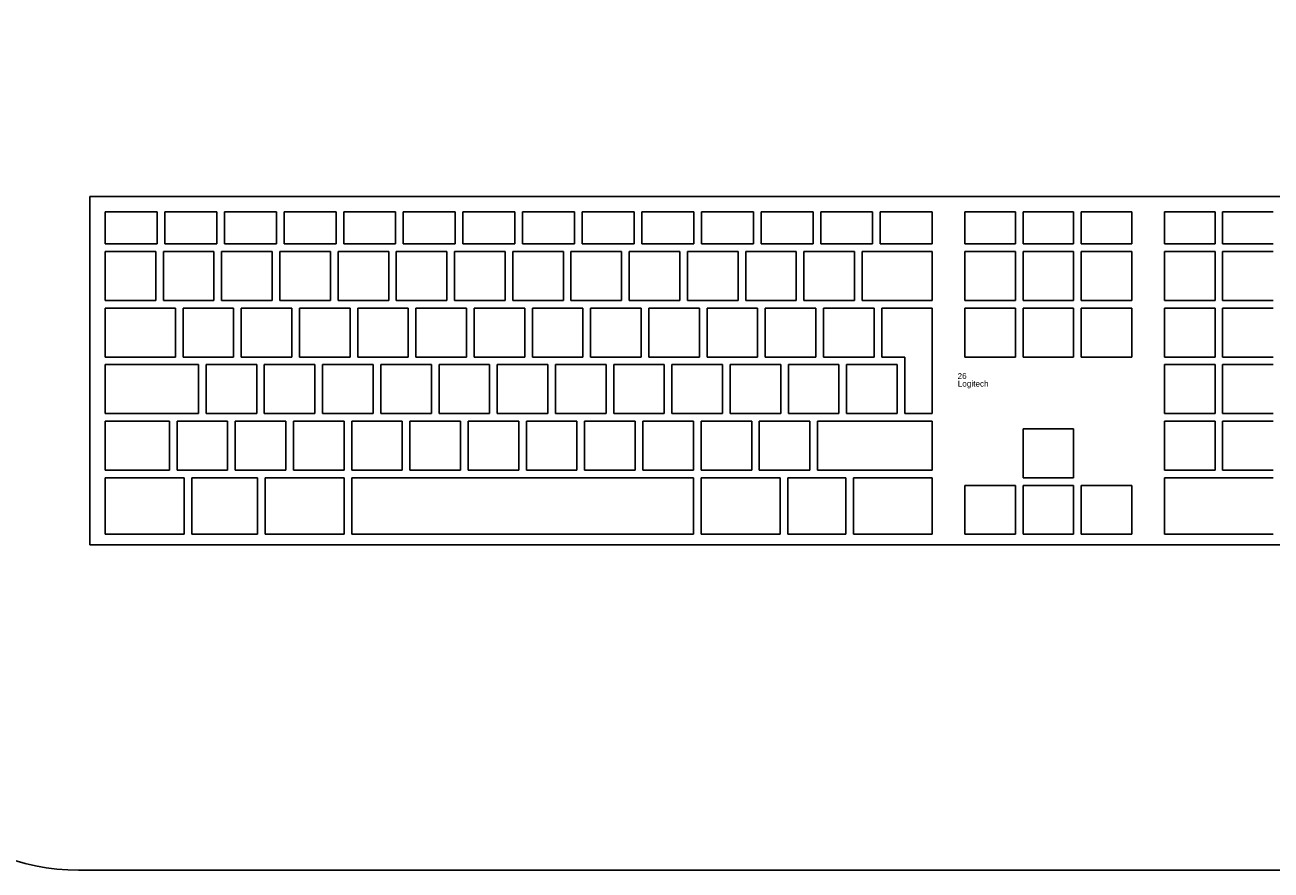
# Model space of a CAD drawing. Header units: inches. Extents: x 38 to 872, y -154 to 346.
# Tile 37 of 99: x 571 to 614, y -94 to -65. Entities that reach past the tile are written whole.
import ezdxf

# ---------------------------------------------------------------- set-up
doc = ezdxf.new("R2010")
doc.units = ezdxf.units.IN
doc.header["$MEASUREMENT"] = 0
doc.styles.get("Standard").update_dxf_attribs({"font": 'arial.ttf'})

# ---------------------------------------------------------------- blocks, each defined once
blk = doc.blocks.new('Mesa')
blk.add_lwpolyline([(145.59, 115.783), (7.5, 115.783, 0.414214), (0, 108.283), (0, 7.5, 0.414214), (7.5, 0), (145.59, 0, 0.414214), (153.09, 7.5), (153.09, 108.283, 0.414214)], format="xyb", close=True)
for tag, p, flags in [('ID', (4.63, 109.471), 1), ('PC_DISPONIBLES', (4.666, 106.305), 3), ('PC_ACTUALES', (4.642, 104.708), 1)]:
    blk.add_attdef(tag, p, '', height=1, dxfattribs=dict(flags=flags))
blk.add_attdef('POSICION', (4.604, 107.926), '', height=1)
blk = doc.blocks.new('Keyboard')
for p, q in [((0, 11.93), (0, 0)), ((45, 11.93), (0, 11.93)), ((0.523, 11.407), (2.302, 11.407)), ((0.523, 10.308), (0.523, 11.407)), ((2.302, 11.407), (2.302, 10.308)), ((2.564, 11.407), (4.342, 11.407)), ((2.564, 10.308), (2.564, 11.407)), ((4.342, 11.407), (4.342, 10.308)), ((4.604, 11.407), (6.382, 11.407)), ((4.604, 10.308), (4.604, 11.407)), ((6.382, 11.407), (6.382, 10.308)), ((6.644, 11.407), (8.423, 11.407)), ((6.644, 10.308), (6.644, 11.407)), ((8.423, 11.407), (8.423, 10.308)), ((8.684, 11.407), (10.463, 11.407)), ((8.684, 10.308), (8.684, 11.407)), ((10.463, 11.407), (10.463, 10.308)), ((10.725, 11.407), (12.503, 11.407)), ((10.725, 10.308), (10.725, 11.407)), ((12.503, 11.407), (12.503, 10.308)), ((12.765, 11.407), (14.544, 11.407)), ((12.765, 10.308), (12.765, 11.407)), ((14.544, 11.407), (14.544, 10.308)), ((14.805, 11.407), (16.584, 11.407)), ((14.805, 10.308), (14.805, 11.407)), ((16.584, 11.407), (16.584, 10.308)), ((16.846, 11.407), (18.624, 11.407)), ((16.846, 10.308), (16.846, 11.407)), ((18.624, 11.407), (18.624, 10.308)), ((18.886, 11.407), (20.664, 11.407)), ((18.886, 10.308), (18.886, 11.407)), ((20.664, 11.407), (20.664, 10.308)), ((20.926, 11.407), (22.705, 11.407)), ((20.926, 10.308), (20.926, 11.407)), ((22.705, 11.407), (22.705, 10.308)), ((22.966, 11.407), (24.745, 11.407)), ((22.966, 10.308), (22.966, 11.407)), ((24.745, 11.407), (24.745, 10.308)), ((25.007, 11.407), (26.785, 11.407)), ((25.007, 10.308), (25.007, 11.407)), ((26.785, 11.407), (26.785, 10.308)), ((27.047, 11.407), (28.826, 11.407)), ((27.047, 10.308), (27.047, 11.407)), ((28.826, 11.407), (28.826, 10.308)), ((31.67, 11.408), (29.939, 11.408)), ((29.939, 11.408), (29.939, 10.309)), ((31.67, 10.309), (31.67, 11.408)), ((33.663, 11.408), (31.932, 11.408)), ((31.932, 11.408), (31.932, 10.309)), ((33.663, 10.309), (33.663, 11.408)), ((35.655, 11.408), (33.924, 11.408)), ((33.924, 11.408), (33.924, 10.309)), ((35.655, 10.309), (35.655, 11.408)), ((38.5, 11.408), (36.769, 11.408)), ((36.769, 11.408), (36.769, 10.309)), ((38.5, 10.309), (38.5, 11.408)), ((40.492, 11.408), (38.761, 11.408)), ((38.761, 11.408), (38.761, 10.309)), ((2.302, 10.308), (0.523, 10.308)), ((4.342, 10.308), (2.564, 10.308)), ((6.382, 10.308), (4.604, 10.308)), ((8.423, 10.308), (6.644, 10.308)), ((10.463, 10.308), (8.684, 10.308)), ((12.503, 10.308), (10.725, 10.308)), ((14.544, 10.308), (12.765, 10.308)), ((16.584, 10.308), (14.805, 10.308)), ((18.624, 10.308), (16.846, 10.308)), ((20.664, 10.308), (18.886, 10.308)), ((22.705, 10.308), (20.926, 10.308)), ((24.745, 10.308), (22.966, 10.308)), ((26.785, 10.308), (25.007, 10.308)), ((28.826, 10.308), (27.047, 10.308)), ((29.939, 10.309), (31.67, 10.309)), ((31.932, 10.309), (33.663, 10.309)), ((33.924, 10.309), (35.655, 10.309)), ((36.769, 10.309), (38.5, 10.309)), ((38.761, 10.309), (40.492, 10.309)), ((2.254, 10.047), (0.523, 10.047)), ((0.523, 10.047), (0.523, 8.372)), ((2.254, 8.372), (2.254, 10.047)), ((4.246, 10.047), (2.516, 10.047)), ((2.516, 10.047), (2.516, 8.372)), ((4.246, 8.372), (4.246, 10.047)), ((6.239, 10.047), (4.508, 10.047)), ((4.508, 10.047), (4.508, 8.372)), ((6.239, 8.372), (6.239, 10.047)), ((8.231, 10.047), (6.5, 10.047)), ((6.5, 10.047), (6.5, 8.372)), ((8.231, 8.372), (8.231, 10.047)), ((10.224, 10.047), (8.493, 10.047)), ((8.493, 10.047), (8.493, 8.372)), ((10.224, 8.372), (10.224, 10.047)), ((12.216, 10.047), (10.485, 10.047)), ((10.485, 10.047), (10.485, 8.372)), ((12.216, 8.372), (12.216, 10.047)), ((14.208, 10.047), (12.478, 10.047)), ((12.478, 10.047), (12.478, 8.372)), ((14.208, 8.372), (14.208, 10.047)), ((16.201, 10.047), (14.47, 10.047)), ((14.47, 10.047), (14.47, 8.372)), ((16.201, 8.372), (16.201, 10.047)), ((18.193, 10.047), (16.462, 10.047)), ((16.462, 10.047), (16.462, 8.372)), ((18.193, 8.372), (18.193, 10.047)), ((20.186, 10.047), (18.455, 10.047)), ((18.455, 10.047), (18.455, 8.372)), ((20.186, 8.372), (20.186, 10.047)), ((22.178, 10.047), (20.447, 10.047)), ((20.447, 10.047), (20.447, 8.372)), ((22.178, 8.372), (22.178, 10.047)), ((24.17, 10.047), (22.44, 10.047)), ((22.44, 10.047), (22.44, 8.372)), ((24.17, 8.372), (24.17, 10.047)), ((26.163, 10.047), (24.432, 10.047)), ((24.432, 10.047), (24.432, 8.372)), ((26.163, 8.372), (26.163, 10.047)), ((28.826, 10.047), (26.424, 10.047)), ((26.424, 10.047), (26.424, 8.372)), ((28.826, 10.047), (26.424, 10.047)), ((26.424, 10.047), (26.424, 8.372)), ((28.826, 10.047), (26.424, 10.047)), ((26.424, 10.047), (26.424, 8.372)), ((28.826, 10.047), (26.424, 10.047)), ((26.424, 10.047), (26.424, 8.372)), ((28.826, 10.047), (26.424, 10.047)), ((26.424, 10.047), (26.424, 8.372)), ((28.826, 10.047), (26.424, 10.047)), ((26.424, 10.047), (26.424, 8.372)), ((28.826, 10.047), (26.424, 10.047)), ((26.424, 10.047), (26.424, 8.372)), ((28.826, 10.047), (26.424, 10.047)), ((26.424, 10.047), (26.424, 8.372)), ((28.826, 10.047), (26.424, 10.047)), ((26.424, 10.047), (26.424, 8.372)), ((28.826, 10.047), (26.424, 10.047)), ((26.424, 10.047), (26.424, 8.372)), ((28.826, 10.047), (26.424, 10.047)), ((26.424, 10.047), (26.424, 8.372)), ((28.826, 10.047), (26.424, 10.047)), ((26.424, 10.047), (26.424, 8.372)), ((28.826, 10.047), (26.424, 10.047)), ((26.424, 10.047), (26.424, 8.372)), ((28.826, 8.372), (28.826, 10.047)), ((28.826, 8.372), (28.826, 10.047)), ((28.826, 8.372), (28.826, 10.047)), ((28.826, 8.372), (28.826, 10.047)), ((28.826, 8.372), (28.826, 10.047)), ((28.826, 8.372), (28.826, 10.047)), ((28.826, 8.372), (28.826, 10.047)), ((28.826, 8.372), (28.826, 10.047)), ((28.826, 8.372), (28.826, 10.047)), ((28.826, 8.372), (28.826, 10.047)), ((28.826, 8.372), (28.826, 10.047)), ((28.826, 8.372), (28.826, 10.047)), ((28.826, 8.372), (28.826, 10.047)), ((31.67, 10.047), (29.939, 10.047)), ((29.939, 10.047), (29.939, 8.373)), ((31.67, 8.373), (31.67, 10.047)), ((33.663, 10.047), (31.932, 10.047)), ((31.932, 10.047), (31.932, 8.373)), ((33.663, 8.373), (33.663, 10.047)), ((35.655, 10.047), (33.924, 10.047)), ((33.924, 10.047), (33.924, 8.373)), ((35.655, 8.373), (35.655, 10.047)), ((38.5, 10.047), (36.769, 10.047)), ((36.769, 10.047), (36.769, 8.373)), ((38.5, 8.373), (38.5, 10.047)), ((40.492, 10.047), (38.761, 10.047)), ((38.761, 10.047), (38.761, 8.373)), ((0.523, 8.372), (2.254, 8.372)), ((2.924, 8.111), (0.523, 8.111)), ((0.523, 8.111), (0.523, 6.436)), ((2.924, 8.111), (0.523, 8.111)), ((0.523, 8.111), (0.523, 6.436)), ((2.924, 8.111), (0.523, 8.111)), ((0.523, 8.111), (0.523, 6.436)), ((2.924, 8.111), (0.523, 8.111)), ((0.523, 8.111), (0.523, 6.436)), ((2.924, 8.111), (0.523, 8.111)), ((0.523, 8.111), (0.523, 6.436)), ((2.924, 8.111), (0.523, 8.111)), ((0.523, 8.111), (0.523, 6.436)), ((2.924, 8.111), (0.523, 8.111)), ((0.523, 8.111), (0.523, 6.436)), ((2.924, 8.111), (0.523, 8.111)), ((0.523, 8.111), (0.523, 6.436)), ((2.924, 8.111), (0.523, 8.111)), ((0.523, 8.111), (0.523, 6.436)), ((2.924, 8.111), (0.523, 8.111)), ((0.523, 8.111), (0.523, 6.436)), ((2.924, 8.111), (0.523, 8.111)), ((0.523, 8.111), (0.523, 6.436)), ((2.924, 8.111), (0.523, 8.111)), ((0.523, 8.111), (0.523, 6.436)), ((2.924, 8.111), (0.523, 8.111)), ((0.523, 8.111), (0.523, 6.436)), ((2.516, 8.372), (4.246, 8.372)), ((2.924, 6.436), (2.924, 8.111)), ((2.924, 6.436), (2.924, 8.111)), ((2.924, 6.436), (2.924, 8.111)), ((2.924, 6.436), (2.924, 8.111)), ((2.924, 6.436), (2.924, 8.111)), ((2.924, 6.436), (2.924, 8.111)), ((2.924, 6.436), (2.924, 8.111)), ((2.924, 6.436), (2.924, 8.111)), ((2.924, 6.436), (2.924, 8.111)), ((2.924, 6.436), (2.924, 8.111)), ((2.924, 6.436), (2.924, 8.111)), ((2.924, 6.436), (2.924, 8.111)), ((2.924, 6.436), (2.924, 8.111)), ((4.917, 8.111), (3.186, 8.111)), ((3.186, 8.111), (3.186, 6.436)), ((4.508, 8.372), (6.239, 8.372)), ((4.917, 6.436), (4.917, 8.111)), ((6.909, 8.111), (5.178, 8.111)), ((5.178, 8.111), (5.178, 6.436)), ((6.5, 8.372), (8.231, 8.372)), ((6.909, 6.436), (6.909, 8.111)), ((8.902, 8.111), (7.171, 8.111)), ((7.171, 8.111), (7.171, 6.436)), ((8.493, 8.372), (10.224, 8.372)), ((8.902, 6.436), (8.902, 8.111)), ((10.894, 8.111), (9.163, 8.111)), ((9.163, 8.111), (9.163, 6.436)), ((10.485, 8.372), (12.216, 8.372)), ((10.894, 6.436), (10.894, 8.111)), ((12.886, 8.111), (11.156, 8.111)), ((11.156, 8.111), (11.156, 6.436)), ((12.478, 8.372), (14.208, 8.372)), ((12.886, 6.436), (12.886, 8.111)), ((14.879, 8.111), (13.148, 8.111)), ((13.148, 8.111), (13.148, 6.436)), ((14.47, 8.372), (16.201, 8.372)), ((14.879, 6.436), (14.879, 8.111)), ((16.871, 8.111), (15.14, 8.111)), ((15.14, 8.111), (15.14, 6.436)), ((16.462, 8.372), (18.193, 8.372)), ((16.871, 6.436), (16.871, 8.111)), ((18.864, 8.111), (17.133, 8.111)), ((17.133, 8.111), (17.133, 6.436)), ((18.455, 8.372), (20.186, 8.372)), ((18.864, 6.436), (18.864, 8.111)), ((20.856, 8.111), (19.125, 8.111)), ((19.125, 8.111), (19.125, 6.436)), ((20.447, 8.372), (22.178, 8.372)), ((20.856, 6.436), (20.856, 8.111)), ((22.848, 8.111), (21.118, 8.111)), ((21.118, 8.111), (21.118, 6.436)), ((22.44, 8.372), (24.17, 8.372)), ((22.848, 6.436), (22.848, 8.111)), ((24.841, 8.111), (23.11, 8.111)), ((23.11, 8.111), (23.11, 6.436)), ((24.432, 8.372), (26.163, 8.372)), ((24.841, 6.436), (24.841, 8.111)), ((26.833, 8.111), (25.102, 8.111)), ((25.102, 8.111), (25.102, 6.436)), ((26.424, 8.372), (28.826, 8.372)), ((26.424, 8.372), (28.826, 8.372)), ((26.424, 8.372), (28.826, 8.372)), ((26.424, 8.372), (28.826, 8.372)), ((26.424, 8.372), (28.826, 8.372)), ((26.424, 8.372), (28.826, 8.372)), ((26.424, 8.372), (28.826, 8.372)), ((26.424, 8.372), (28.826, 8.372)), ((26.424, 8.372), (28.826, 8.372)), ((26.424, 8.372), (28.826, 8.372)), ((26.424, 8.372), (28.826, 8.372)), ((26.424, 8.372), (28.826, 8.372)), ((26.424, 8.372), (28.826, 8.372)), ((26.833, 6.436), (26.833, 8.111)), ((28.826, 8.111), (27.095, 8.111)), ((27.095, 8.111), (27.095, 6.436)), ((28.826, 4.5), (28.826, 8.111)), ((29.939, 8.373), (31.67, 8.373)), ((31.67, 8.111), (29.939, 8.111)), ((29.939, 8.111), (29.939, 6.437)), ((31.67, 6.437), (31.67, 8.111)), ((31.932, 8.373), (33.663, 8.373)), ((33.663, 8.111), (31.932, 8.111)), ((31.932, 8.111), (31.932, 6.437)), ((33.663, 6.437), (33.663, 8.111)), ((33.924, 8.373), (35.655, 8.373)), ((35.655, 8.111), (33.924, 8.111)), ((33.924, 8.111), (33.924, 6.437)), ((35.655, 6.437), (35.655, 8.111)), ((36.769, 8.373), (38.5, 8.373)), ((38.5, 8.111), (36.769, 8.111)), ((36.769, 8.111), (36.769, 6.437)), ((38.5, 6.437), (38.5, 8.111)), ((38.761, 8.373), (40.492, 8.373)), ((40.492, 8.111), (38.761, 8.111)), ((38.761, 8.111), (38.761, 6.437)), ((0.523, 6.436), (2.924, 6.436)), ((0.523, 6.436), (2.924, 6.436)), ((0.523, 6.436), (2.924, 6.436)), ((0.523, 6.436), (2.924, 6.436)), ((0.523, 6.436), (2.924, 6.436)), ((0.523, 6.436), (2.924, 6.436)), ((0.523, 6.436), (2.924, 6.436)), ((0.523, 6.436), (2.924, 6.436)), ((0.523, 6.436), (2.924, 6.436)), ((0.523, 6.436), (2.924, 6.436)), ((0.523, 6.436), (2.924, 6.436)), ((0.523, 6.436), (2.924, 6.436)), ((0.523, 6.436), (2.924, 6.436)), ((3.186, 6.436), (4.917, 6.436)), ((5.178, 6.436), (6.909, 6.436)), ((7.171, 6.436), (8.902, 6.436)), ((9.163, 6.436), (10.894, 6.436)), ((11.156, 6.436), (12.886, 6.436)), ((13.148, 6.436), (14.879, 6.436)), ((15.14, 6.436), (16.871, 6.436)), ((17.133, 6.436), (18.864, 6.436)), ((19.125, 6.436), (20.856, 6.436)), ((21.118, 6.436), (22.848, 6.436)), ((23.11, 6.436), (24.841, 6.436)), ((25.102, 6.436), (26.833, 6.436)), ((27.095, 6.436), (27.885, 6.436)), ((27.885, 6.436), (27.885, 4.5)), ((29.939, 6.437), (31.67, 6.437)), ((31.932, 6.437), (33.663, 6.437)), ((33.924, 6.437), (35.655, 6.437)), ((36.769, 6.437), (38.5, 6.437)), ((38.761, 6.437), (40.492, 6.437)), ((3.715, 6.175), (0.523, 6.175)), ((0.523, 6.175), (0.523, 4.5)), ((3.715, 4.5), (3.715, 6.175)), ((5.707, 6.175), (3.976, 6.175)), ((3.976, 6.175), (3.976, 4.5)), ((5.707, 4.5), (5.707, 6.175)), ((7.7, 6.175), (5.969, 6.175)), ((5.969, 6.175), (5.969, 4.5)), ((7.7, 4.5), (7.7, 6.175)), ((9.692, 6.175), (7.961, 6.175)), ((7.961, 6.175), (7.961, 4.5)), ((9.692, 4.5), (9.692, 6.175)), ((11.684, 6.175), (9.954, 6.175)), ((9.954, 6.175), (9.954, 4.5)), ((11.684, 4.5), (11.684, 6.175)), ((13.677, 6.175), (11.946, 6.175)), ((11.946, 6.175), (11.946, 4.5)), ((13.677, 4.5), (13.677, 6.175)), ((15.669, 6.175), (13.938, 6.175)), ((13.938, 6.175), (13.938, 4.5)), ((15.669, 4.5), (15.669, 6.175)), ((17.662, 6.175), (15.931, 6.175)), ((15.931, 6.175), (15.931, 4.5)), ((17.662, 4.5), (17.662, 6.175)), ((19.654, 6.175), (17.923, 6.175)), ((17.923, 6.175), (17.923, 4.5)), ((19.654, 4.5), (19.654, 6.175)), ((21.646, 6.175), (19.916, 6.175)), ((19.916, 6.175), (19.916, 4.5)), ((21.646, 4.5), (21.646, 6.175)), ((23.639, 6.175), (21.908, 6.175)), ((21.908, 6.175), (21.908, 4.5)), ((23.639, 4.5), (23.639, 6.175)), ((25.631, 6.175), (23.9, 6.175)), ((23.9, 6.175), (23.9, 4.5)), ((25.631, 4.5), (25.631, 6.175)), ((27.624, 6.175), (25.893, 6.175)), ((25.893, 6.175), (25.893, 4.5)), ((27.624, 4.5), (27.624, 6.175)), ((38.5, 6.175), (36.769, 6.175)), ((36.769, 6.175), (36.769, 4.501)), ((38.5, 4.501), (38.5, 6.175)), ((40.492, 6.175), (38.761, 6.175)), ((38.761, 6.175), (38.761, 4.501)), ((0.523, 4.5), (3.715, 4.5)), ((3.976, 4.5), (5.707, 4.5)), ((5.969, 4.5), (7.7, 4.5)), ((7.961, 4.5), (9.692, 4.5)), ((9.954, 4.5), (11.684, 4.5)), ((11.946, 4.5), (13.677, 4.5)), ((13.938, 4.5), (15.669, 4.5)), ((15.931, 4.5), (17.662, 4.5)), ((17.923, 4.5), (19.654, 4.5)), ((19.916, 4.5), (21.646, 4.5)), ((21.908, 4.5), (23.639, 4.5)), ((23.9, 4.5), (25.631, 4.5)), ((25.893, 4.5), (27.624, 4.5)), ((27.885, 4.5), (28.826, 4.5)), ((36.769, 4.501), (38.5, 4.501)), ((38.761, 4.501), (40.492, 4.501)), ((2.722, 4.239), (0.523, 4.239)), ((0.523, 4.239), (0.523, 2.564)), ((2.722, 2.564), (2.722, 4.239)), ((4.714, 4.239), (2.983, 4.239)), ((2.983, 4.239), (2.983, 2.564)), ((4.714, 2.564), (4.714, 4.239)), ((6.706, 4.239), (4.976, 4.239)), ((4.976, 4.239), (4.976, 2.564)), ((6.706, 2.564), (6.706, 4.239)), ((8.699, 4.239), (6.968, 4.239)), ((6.968, 4.239), (6.968, 2.564)), ((8.699, 2.564), (8.699, 4.239)), ((10.691, 4.239), (8.96, 4.239)), ((8.96, 4.239), (8.96, 2.564)), ((10.691, 2.564), (10.691, 4.239)), ((12.684, 4.239), (10.953, 4.239)), ((10.953, 4.239), (10.953, 2.564)), ((12.684, 2.564), (12.684, 4.239)), ((14.676, 4.239), (12.945, 4.239)), ((12.945, 4.239), (12.945, 2.564)), ((14.676, 2.564), (14.676, 4.239)), ((16.668, 4.239), (14.938, 4.239)), ((14.938, 4.239), (14.938, 2.564)), ((16.668, 2.564), (16.668, 4.239)), ((18.661, 4.239), (16.93, 4.239)), ((16.93, 4.239), (16.93, 2.564)), ((18.661, 2.564), (18.661, 4.239)), ((20.653, 4.239), (18.922, 4.239)), ((18.922, 4.239), (18.922, 2.564)), ((20.653, 2.564), (20.653, 4.239)), ((22.646, 4.239), (20.915, 4.239)), ((20.915, 4.239), (20.915, 2.564)), ((22.646, 2.564), (22.646, 4.239)), ((24.638, 4.239), (22.907, 4.239)), ((22.907, 4.239), (22.907, 2.564)), ((24.638, 2.564), (24.638, 4.239)), ((28.826, 4.239), (24.9, 4.239)), ((24.9, 4.239), (24.9, 2.564)), ((28.826, 2.564), (28.826, 4.239)), ((33.663, 3.977), (31.932, 3.977)), ((31.932, 3.977), (31.932, 2.303)), ((33.663, 2.303), (33.663, 3.977)), ((38.5, 4.239), (36.769, 4.239)), ((36.769, 4.239), (36.769, 2.565)), ((38.5, 2.565), (38.5, 4.239)), ((40.492, 4.239), (38.761, 4.239)), ((38.761, 4.239), (38.761, 2.565)), ((0.523, 2.564), (2.722, 2.564)), ((2.983, 2.564), (4.714, 2.564)), ((4.976, 2.564), (6.706, 2.564)), ((6.968, 2.564), (8.699, 2.564)), ((8.96, 2.564), (10.691, 2.564)), ((10.953, 2.564), (12.684, 2.564)), ((12.945, 2.564), (14.676, 2.564)), ((14.938, 2.564), (16.668, 2.564)), ((16.93, 2.564), (18.661, 2.564)), ((18.922, 2.564), (20.653, 2.564)), ((20.915, 2.564), (22.646, 2.564)), ((22.907, 2.564), (24.638, 2.564)), ((24.9, 2.564), (28.826, 2.564)), ((36.769, 2.565), (38.5, 2.565)), ((38.761, 2.565), (40.492, 2.565)), ((3.224, 2.303), (0.523, 2.303)), ((0.523, 2.303), (0.523, 0.367)), ((3.224, 0.367), (3.224, 2.303)), ((5.736, 2.303), (3.486, 2.303)), ((3.486, 2.303), (3.486, 0.367)), ((5.736, 0.367), (5.736, 2.303)), ((8.699, 2.303), (5.998, 2.303)), ((5.998, 2.303), (5.998, 0.367)), ((8.699, 0.367), (8.699, 2.303)), ((20.653, 2.303), (8.96, 2.303)), ((8.96, 2.303), (8.96, 0.367)), ((20.653, 0.367), (20.653, 2.303)), ((23.616, 2.303), (20.915, 2.303)), ((20.915, 2.303), (20.915, 0.367)), ((23.616, 0.367), (23.616, 2.303)), ((25.863, 2.303), (23.878, 2.303)), ((23.878, 2.303), (23.878, 0.367)), ((25.863, 0.367), (25.863, 2.303)), ((28.826, 2.303), (26.124, 2.303)), ((26.124, 2.303), (26.124, 0.367)), ((28.826, 0.367), (28.826, 2.303)), ((31.932, 2.303), (33.663, 2.303)), ((40.492, 2.303), (36.769, 2.303)), ((36.769, 2.303), (36.769, 0.367)), ((31.67, 2.041), (29.939, 2.041)), ((29.939, 2.041), (29.939, 0.367)), ((31.67, 0.367), (31.67, 2.041)), ((33.663, 2.041), (31.932, 2.041)), ((31.932, 2.041), (31.932, 0.367)), ((33.663, 0.367), (33.663, 2.041)), ((35.655, 2.041), (33.924, 2.041)), ((33.924, 2.041), (33.924, 0.367)), ((35.655, 0.367), (35.655, 2.041)), ((0, 0), (45, 0)), ((0.523, 0.367), (3.224, 0.367)), ((3.486, 0.367), (5.736, 0.367)), ((5.998, 0.367), (8.699, 0.367)), ((8.96, 0.367), (20.653, 0.367)), ((20.915, 0.367), (23.616, 0.367)), ((23.878, 0.367), (25.863, 0.367)), ((26.124, 0.367), (28.826, 0.367)), ((29.939, 0.367), (31.67, 0.367)), ((31.932, 0.367), (33.663, 0.367)), ((33.924, 0.367), (35.655, 0.367)), ((36.769, 0.367), (40.492, 0.367))]:
    blk.add_line(p, q)
for tag, p, flags in [('ID', (29.697, 5.959), 5), ('TIEMPO_DE_USO', (29.675, 5.162), 1)]:
    blk.add_attdef(tag, p, '', height=0.2, dxfattribs=dict(flags=flags))
for tag, p in [('PUESTO', (29.69, 5.684)), ('MARCA', (29.697, 5.423))]:
    blk.add_attdef(tag, p, '', height=0.2)

msp = doc.modelspace()

# ---------------------------------------------------------------- block references
msp.add_blockref('Mesa', (565.711, -93.526))
msp.add_blockref('Keyboard', (573.598, -82.391)).add_auto_attribs({'PUESTO': '26', 'MARCA': 'Logitech'})

doc.saveas('drawing.dxf')
